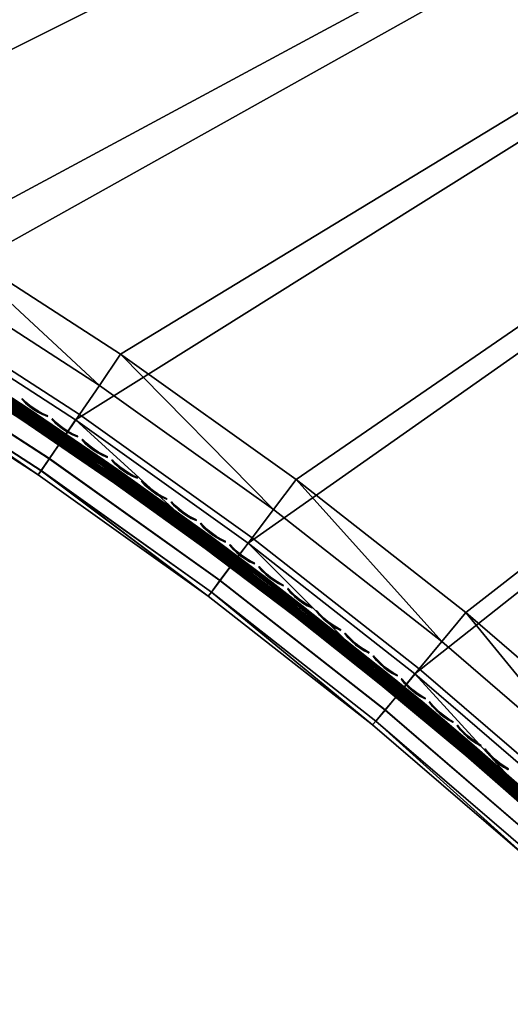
# Model space of a CAD drawing. Header units: inches. Extents: x 0 to 44.3, y -38.2 to 0.
# Tile 47 of 73: x 19.4 to 23.1, y -38 to -30.6. Entities that reach past the tile are written whole.
import ezdxf

# ---------------------------------------------------------------- set-up
doc = ezdxf.new("R2010")
doc.units = ezdxf.units.IN
doc.header["$LTSCALE"] = 0.03937
doc.header["$MEASUREMENT"] = 0
for name, color, linetype in [('A-FURN-3-ST', 151, 'Continuous'), ('A-FURN-3-ST-SEAM', 250, 'Continuous'), ('A-FURN-3-STITCH', 15, 'Continuous')]:
    doc.layers.add(name, color=color, linetype=linetype)

msp = doc.modelspace()

# ---------------------------------------------------------------- meshes
at = {"layer": 'A-FURN-3-ST'}
mesh = msp.add_polyface(dxfattribs=at)
corners = [(31.6723, -9.1561, 5), (15.6527, -31.1811, 5), (14.2066, -30.5037, 5), (27.8114, -7.0534, 5), (12.7312, -29.8926, 5), (20.7861, -34.9233, 16.9), (19.526, -33.9787, 17.1847), (19.5045, -34.0094, 16.9), (18.2028, -33.1228, 17.1847), (18.1829, -33.1545, 16.9), (16.8422, -32.3278, 17.1847), (22.5452, -35.2668, 17.9625), (21.448, -34.0448, 18), (21.277, -34.2724, 17.9625), (20.1254, -33.1014, 18), (19.9649, -33.3365, 17.9625), (19.8154, -33.5557, 17.8526), (21.1175, -34.4844, 17.8526), (19.6869, -33.7438, 17.6778), (20.9806, -34.6665, 17.6778), (19.5882, -33.8881, 17.45), (20.8753, -34.8061, 17.45), (20.809, -34.8937, 17.1847), (18.7613, -32.2189, 18), (18.6118, -32.4612, 17.9625), (18.4724, -32.6869, 17.8526), (18.3527, -32.8808, 17.6778), (18.2608, -33.0294, 17.45), (17.3586, -31.3992, 18), (17.2203, -31.6481, 17.9625), (17.0915, -31.88, 17.8526), (20.7861, -34.9233, 5.5), (19.5045, -34.0094, 5.5), (18.1829, -33.1545, 5.5), (21.0864, -34.5236, 5), (20.9716, -34.6767, 5.0381), (19.7863, -33.5964, 5), (19.6786, -33.7545, 5.0381), (18.4455, -32.729, 5), (18.345, -32.8919, 5.0381), (17.0666, -31.9234, 5), (16.8424, -32.3273, 5.3087), (18.203, -33.1222, 5.3087), (19.5261, -33.9781, 5.3087), (20.8742, -34.8064, 5.1464), (20.8091, -34.893, 5.3087), (19.5872, -33.8885, 5.1464), (18.2599, -33.03, 5.1464), (15.9202, -30.644, 18), (31.3616, -9.6797, 18), (14.4489, -29.9549, 18), (27.5389, -7.5978, 18), (12.948, -29.3332, 18)]
mesh.append_faces([[corners[k] for k in face] for face in [(0, 1, 2), (3, 2, 4), (5, 6, 7), (7, 6, 8), (7, 8, 9), (9, 8, 10), (11, 12, 13), (12, 14, 13), (13, 14, 15), (13, 15, 16, 17), (17, 16, 18, 19), (19, 18, 20, 21), (21, 20, 6, 22), (14, 23, 15), (15, 23, 24), (15, 24, 25, 16), (16, 25, 26, 18), (18, 26, 27, 20), (20, 27, 8, 6), (23, 28, 24), (24, 29, 30, 25), (31, 7, 32), (32, 7, 9), (32, 9, 33), (34, 35, 36), (36, 35, 37), (36, 37, 38), (38, 37, 39), (38, 39, 40), (33, 41, 42), (33, 42, 32), (32, 42, 43), (32, 43, 31), (44, 45, 43, 46), (46, 43, 42, 47), (35, 44, 46, 37), (37, 46, 47, 39), (48, 49, 50), (50, 51, 52)]])
mesh = msp.add_polyface(dxfattribs=at)
corners = [(35.0278, -12.0263, 18), (35.1899, -11.7923, 17.9626), (33.3691, -10.581, 17.9626), (33.2155, -10.8206, 18), (31.5066, -9.4348, 17.9626), (31.3616, -9.6797, 18), (29.6049, -8.3551, 17.9626), (29.4686, -8.605, 18), (35.6331, -11.1532, 17.1854), (33.8098, -9.895, 16.9008), (33.7892, -9.9265, 17.1854), (33.7297, -10.019, 17.4505), (35.5703, -11.2435, 17.4505), (33.6353, -10.1661, 17.6781), (35.4706, -11.3871, 17.6781), (33.5123, -10.3578, 17.8528), (35.3409, -11.5743, 17.8528), (31.9226, -8.7335, 16.9008), (31.9032, -8.7658, 17.1854), (31.8471, -8.8604, 17.4505), (31.7579, -9.0107, 17.6781), (31.6418, -9.2067, 17.8528), (29.9247, -7.7689, 17.4505), (29.8409, -7.9224, 17.6781), (29.7319, -8.1223, 17.8528), (35.6547, -11.1224, 16.9008), (33.8145, -9.8876, 5.5004), (31.9271, -8.7259, 5.5004), (35.638, -11.1463, 5.3089), (33.794, -9.9195, 5.3089), (31.9077, -8.7586, 5.3089), (31.6723, -9.1561, 5), (29.852, -7.9026, 5.0381), (31.7698, -8.9914, 5.0381), (33.5446, -10.3085, 5), (33.6479, -10.1473, 5.0381), (35.375, -11.5262, 5), (35.5763, -11.2354, 5.1466), (35.484, -11.3688, 5.0381), (33.7354, -10.0107, 5.1466), (31.8524, -8.8518, 5.1466), (37.1613, -12.8079, 5), (15.6527, -31.1811, 5), (15.9202, -30.644, 18)]
mesh.append_faces([[corners[k] for k in face] for face in [(0, 1, 2), (0, 2, 3), (3, 2, 4), (3, 4, 5), (5, 4, 6), (5, 6, 7), (8, 9, 10), (8, 10, 11, 12), (12, 11, 13, 14), (14, 13, 15, 16), (16, 15, 2, 1), (9, 17, 10), (10, 17, 18), (10, 18, 19, 11), (11, 19, 20, 13), (13, 20, 21, 15), (15, 21, 4, 2), (19, 22, 23, 20), (20, 23, 24, 21), (21, 24, 6, 4), (25, 26, 9), (9, 26, 27), (9, 27, 17), (26, 28, 29), (26, 29, 27), (27, 29, 30), (31, 32, 33), (31, 33, 34), (34, 33, 35), (34, 35, 36), (37, 38, 35, 39), (39, 35, 33, 40), (29, 39, 40, 30), (41, 42, 36), (36, 42, 34), (34, 42, 31), (0, 3, 43), (43, 3, 5)]])
mesh = msp.add_polyface(dxfattribs=at)
corners = [(43.9979, -18.7172, 5.25), (24.8931, -37.8219, 5.25), (43.9742, -18.6935, 5.125), (24.8694, -37.7983, 5.125), (43.9095, -18.6288, 5.0335), (24.8047, -37.7336, 5.0335), (43.8211, -18.5404, 5), (43.5421, -18.819, 17.9789), (43.3906, -18.9708, 18), (43.5803, -18.8589, 17.9729), (43.479, -19.0592, 17.9665), (43.6572, -18.9542, 17.9071), (43.5437, -19.1239, 17.875), (43.6713, -18.9767, 17.8773), (43.6866, -19.0112, 17.8092), (43.6846, -19.0304, 17.7337), (43.5674, -19.1476, 17.75), (43.7252, -18.7138, 17.9106), (43.6878, -18.6731, 17.9163), (43.7932, -18.818, 17.8487), (25.1406, -37.2209, 18), (25.229, -37.3093, 17.9665), (25.2937, -37.374, 17.875), (21.0864, -34.5236, 5), (19.7863, -33.5964, 5), (18.4455, -32.729, 5), (17.0666, -31.9234, 5), (15.6527, -31.1811, 5), (42.2332, -17.0199, 5), (40.5925, -15.5564, 5), (38.9012, -14.1518, 5), (37.1613, -12.8079, 5), (44.1746, -18.5404, 5.5002), (44.1684, -18.5466, 16.9007), (24.7163, -37.9987, 5.5), (24.7163, -37.9987, 16.9), (43.7973, -18.9178, 17.6853), (21.448, -34.0448, 18), (20.1254, -33.1014, 18), (18.7613, -32.2189, 18), (17.3586, -31.3992, 18), (15.9202, -30.644, 18), (41.8183, -17.4654, 18), (40.1939, -16.0165, 18), (38.5192, -14.6258, 18), (36.7965, -13.2952, 18), (35.0278, -12.0263, 18)]
mesh.append_faces([[corners[k] for k in face] for face in [(0, 1, 2), (2, 3, 4), (4, 5, 6), (7, 8, 9), (9, 8, 10), (9, 10, 11), (11, 10, 12), (11, 12, 13), (13, 12, 14), (15, 14, 16), (16, 14, 12), (17, 18, 9), (9, 18, 7), (17, 9, 11, 19), (8, 20, 10), (10, 21, 12), (12, 22, 16), (23, 24, 6), (6, 24, 25), (6, 25, 26), (26, 27, 6), (6, 27, 28), (28, 27, 29), (29, 27, 30), (30, 27, 31), (0, 32, 1), (32, 33, 34), (35, 33, 16), (36, 15, 16), (37, 8, 38), (38, 8, 39), (39, 8, 40), (40, 8, 41), (41, 8, 42), (41, 42, 43), (43, 44, 41), (41, 44, 45), (41, 45, 46)]])
mesh = msp.add_polyface(dxfattribs=at)
corners = [(43.9742, -18.6935, 5.125), (24.8931, -37.8219, 5.25), (24.8694, -37.7983, 5.125), (43.9095, -18.6288, 5.0335), (24.8047, -37.7336, 5.0335), (43.8211, -18.5404, 5), (24.7163, -37.6452, 5), (24.8928, -37.7556, 17.7281), (24.9448, -37.7531, 17.6705), (25.058, -37.6399, 17.7562), (25.0144, -37.6338, 17.8203), (25.1809, -37.517, 17.8091), (25.1465, -37.5017, 17.8771), (25.2937, -37.374, 17.875), (25.3174, -37.3977, 17.75), (25.2001, -37.5149, 17.7337), (25.0874, -37.6277, 17.6853), (24.9835, -37.7315, 17.6066), (25.124, -37.4876, 17.9069), (25.229, -37.3093, 17.9665), (25.0289, -37.411, 17.9727), (25.1406, -37.2209, 18), (24.9891, -37.3729, 17.9788), (24.884, -37.5562, 17.9104), (24.8434, -37.519, 17.9162), (24.7506, -37.69, 17.8092), (24.7092, -37.6537, 17.8145), (24.8627, -37.7493, 17.7533), (24.988, -37.6238, 17.8483), (43.479, -19.0592, 17.9665), (43.5437, -19.1239, 17.875), (43.5674, -19.1476, 17.75), (23.554, -36.5501, 5), (22.3432, -35.5089, 5), (21.0864, -34.5236, 5), (44.1746, -18.5404, 5.5002), (24.7163, -37.9987, 5.5), (44.1684, -18.5466, 16.9007), (24.7163, -37.9987, 16.9), (24.8924, -37.8227, 17.501), (43.3906, -18.9708, 18), (23.9582, -36.1067, 18), (22.7265, -35.0473, 18), (21.448, -34.0448, 18)]
mesh.append_faces([[corners[k] for k in face] for face in [(0, 1, 2), (3, 2, 4), (5, 4, 6), (7, 8, 9, 10), (10, 9, 11, 12), (12, 11, 13), (13, 11, 14), (14, 11, 15), (15, 11, 16), (16, 11, 9), (16, 9, 17), (12, 13, 18), (18, 13, 19), (18, 19, 20), (20, 19, 21), (20, 21, 22), (20, 22, 23), (23, 22, 24), (23, 24, 25), (25, 24, 26), (27, 7, 10, 28), (28, 10, 12, 18), (25, 27, 28, 23), (23, 28, 18, 20), (29, 21, 19), (30, 19, 13), (31, 13, 14), (6, 32, 5), (5, 32, 33), (5, 33, 34), (1, 35, 36), (36, 37, 38), (38, 31, 14), (15, 16, 14), (14, 16, 17), (14, 17, 39), (21, 40, 41), (41, 40, 42), (42, 40, 43)]])
mesh = msp.add_polyface(dxfattribs=at)
corners = [(23.4358, -36.683, 17.6778), (24.7092, -37.6537, 17.8145), (23.5889, -36.5142, 17.8526), (24.8434, -37.519, 17.9162), (23.7671, -36.3177, 17.9625), (24.9891, -37.3729, 17.9788), (23.9582, -36.1067, 18), (25.1406, -37.2209, 18), (22.7265, -35.0473, 18), (22.5452, -35.2668, 17.9625), (22.3762, -35.4713, 17.8526), (22.2311, -35.6469, 17.6778), (22.1195, -35.7815, 17.45), (23.3182, -36.8123, 17.45), (22.0492, -35.8659, 17.1847), (23.244, -36.8934, 17.1847), (23.2183, -36.9207, 16.9), (22.0248, -35.8944, 16.9), (20.809, -34.8937, 17.1847), (20.7861, -34.9233, 16.9), (19.526, -33.9787, 17.1847), (21.448, -34.0448, 18), (21.277, -34.2724, 17.9625), (21.1175, -34.4844, 17.8526), (20.9806, -34.6665, 17.6778), (20.8753, -34.8061, 17.45), (23.2183, -36.9207, 5.5), (22.0248, -35.8944, 5.5), (20.7861, -34.9233, 5.5), (19.5045, -34.0094, 16.9), (23.554, -36.5501, 5), (23.4257, -36.692, 5.0381), (22.3432, -35.5089, 5), (22.2215, -35.6565, 5.0381), (21.0864, -34.5236, 5), (20.9716, -34.6767, 5.0381), (19.5261, -33.9781, 5.3087), (20.8091, -34.893, 5.3087), (22.0492, -35.8652, 5.3087), (23.2441, -36.8926, 5.3087), (23.3169, -36.8123, 5.1464), (22.1183, -35.7817, 5.1464), (20.8742, -34.8064, 5.1464)]
mesh.append_faces([[corners[k] for k in face] for face in [(0, 1, 2), (2, 3, 4), (4, 5, 6), (6, 5, 7), (6, 8, 4), (4, 8, 9), (4, 9, 10, 2), (2, 10, 11, 0), (0, 11, 12, 13), (13, 12, 14, 15), (15, 14, 16), (16, 14, 17), (17, 14, 18), (17, 18, 19), (19, 18, 20), (8, 21, 9), (9, 22, 23, 10), (10, 23, 24, 11), (11, 24, 25, 12), (12, 25, 18, 14), (26, 16, 17), (26, 17, 27), (27, 17, 19), (27, 19, 28), (28, 19, 29), (30, 31, 32), (32, 31, 33), (32, 33, 34), (34, 33, 35), (28, 36, 37), (28, 37, 27), (27, 37, 38), (27, 38, 26), (26, 38, 39), (40, 39, 38, 41), (41, 38, 37, 42), (33, 31, 40, 41), (33, 41, 42, 35)]])
at = {"layer": 'A-FURN-3-ST-SEAM'}
mesh = msp.add_polyface(dxfattribs=at)
corners = [(17.9483, -32.6918, 17.6842), (17.9489, -32.6907, 17.6648), (18.6714, -33.1348, 17.6648), (18.6708, -33.1358, 17.6842), (19.3816, -33.5952, 17.6648), (19.3809, -33.5962, 17.6842), (20.0787, -34.0715, 17.6648), (20.078, -34.0725, 17.6842), (17.9534, -32.6834, 17.6473), (18.6761, -33.1275, 17.6473), (19.3864, -33.5881, 17.6473), (20.0836, -34.0645, 17.6473), (17.961, -32.6709, 17.6344), (18.684, -33.1152, 17.6344), (19.3945, -33.5759, 17.6344), (20.0921, -34.0526, 17.6344), (17.4382, -32.3432, 17.628), (18.7227, -33.1179, 17.628), (19.9728, -33.9468, 17.628), (20.0816, -34.0673, 17.7027), (19.3844, -33.5909, 17.7027), (18.6742, -33.1305, 17.7027), (17.9516, -32.6864, 17.7027), (20.0891, -34.0568, 17.7173), (19.3916, -33.5803, 17.7173), (18.6812, -33.1196, 17.7173), (17.9583, -32.6754, 17.7173), (20.0993, -34.0426, 17.7259), (19.4014, -33.5657, 17.7259), (18.6906, -33.1049, 17.7259), (17.9674, -32.6604, 17.7259), (19.9805, -33.9359, 17.7271), (18.7299, -33.1066, 17.7271), (17.4449, -32.3316, 17.7271), (17.999, -32.608, 17.6902), (17.2625, -32.1797, 17.6902), (17.2583, -32.1871, 17.7078), (17.9945, -32.6153, 17.7078), (17.251, -32.1998, 17.7208), (17.9869, -32.6278, 17.7208), (18.711, -33.0728, 17.7208), (18.7189, -33.0604, 17.7078), (18.7235, -33.0532, 17.6902), (18.7529, -33.0705, 17.6706), (19.4356, -33.515, 17.6902), (20.005, -33.9008, 17.6706), (19.4226, -33.5342, 17.7208), (17.4663, -32.2945, 17.6706), (19.4308, -33.522, 17.7078), (20.1212, -34.0115, 17.7208), (20.1297, -33.9996, 17.7078), (20.1347, -33.9926, 17.6902), (17.9804, -32.6385, 17.6292), (17.2447, -32.2106, 17.6292), (17.2535, -32.1955, 17.6377), (17.9895, -32.6235, 17.6377), (17.2599, -32.1843, 17.6522), (17.9962, -32.6125, 17.6522), (18.7207, -33.0577, 17.6522), (18.7137, -33.0686, 17.6377), (18.7043, -33.0833, 17.6292), (19.4156, -33.5445, 17.6292), (19.4326, -33.5193, 17.6522), (19.4254, -33.53, 17.6377), (20.1316, -33.9969, 17.6522), (20.1241, -34.0074, 17.6377), (20.114, -34.0217, 17.6292)]
mesh.append_faces([[corners[k] for k in face] for face in [(0, 1, 2, 3), (3, 2, 4, 5), (5, 4, 6, 7), (1, 8, 9, 2), (2, 9, 10, 4), (4, 10, 11, 6), (8, 12, 13, 9), (9, 13, 14, 10), (10, 14, 15, 11), (16, 17, 12), (12, 17, 13), (13, 17, 14), (14, 17, 18), (14, 18, 15), (7, 19, 20, 5), (5, 20, 21, 3), (3, 21, 22, 0), (19, 23, 24, 20), (20, 24, 25, 21), (21, 25, 26, 22), (23, 27, 28, 24), (24, 28, 29, 25), (25, 29, 30, 26), (27, 31, 28), (28, 31, 32), (28, 32, 29), (29, 32, 30), (32, 33, 30), (34, 35, 36, 37), (37, 36, 38, 39), (33, 32, 39), (39, 32, 40), (39, 40, 41, 37), (37, 41, 42, 34), (34, 42, 43), (43, 42, 44), (43, 44, 45), (31, 46, 32), (32, 46, 40), (43, 47, 34), (46, 48, 41, 40), (48, 44, 42, 41), (48, 46, 49, 50), (44, 48, 50, 51), (52, 53, 54, 55), (55, 54, 56, 57), (47, 43, 57), (57, 43, 58), (57, 58, 59, 55), (55, 59, 60, 52), (52, 60, 17), (17, 60, 61), (17, 61, 18), (45, 62, 43), (43, 62, 58), (17, 16, 52), (62, 63, 59, 58), (63, 61, 60, 59), (63, 62, 64, 65), (61, 63, 65, 66)]])
mesh = msp.add_polyface(dxfattribs=at)
corners = [(20.078, -34.0725, 17.6842), (20.0787, -34.0715, 17.6648), (20.7623, -34.5632, 17.6648), (20.7616, -34.5641, 17.6842), (21.4319, -35.0696, 17.6648), (21.4312, -35.0706, 17.6842), (22.0872, -35.5904, 17.6648), (22.0864, -35.5913, 17.6842), (20.0836, -34.0645, 17.6473), (20.7674, -34.5563, 17.6473), (21.4373, -35.0629, 17.6473), (22.0926, -35.5837, 17.6473), (20.0921, -34.0526, 17.6344), (20.7762, -34.5446, 17.6344), (21.4463, -35.0514, 17.6344), (22.1019, -35.5725, 17.6344), (19.9728, -33.9468, 17.628), (21.1863, -34.8286, 17.628), (22.3609, -35.7615, 17.628), (22.0904, -35.5864, 17.7027), (21.4351, -35.0656, 17.7027), (20.7654, -34.5591, 17.7027), (20.0816, -34.0673, 17.7027), (22.0986, -35.5765, 17.7173), (21.4431, -35.0555, 17.7173), (20.7731, -34.5488, 17.7173), (20.0891, -34.0568, 17.7173), (22.1098, -35.563, 17.7259), (21.4539, -35.0417, 17.7259), (20.7836, -34.5347, 17.7259), (20.0993, -34.0426, 17.7259), (22.3695, -35.7512, 17.7271), (21.1944, -34.818, 17.7271), (19.9805, -33.9359, 17.7271), (20.005, -33.9008, 17.6706), (19.4356, -33.515, 17.6902), (20.1347, -33.9926, 17.6902), (20.8202, -34.4857, 17.6902), (20.1297, -33.9996, 17.7078), (20.8151, -34.4925, 17.7078), (20.1212, -34.0115, 17.7208), (20.8063, -34.5042, 17.7208), (19.4226, -33.5342, 17.7208), (21.4773, -35.0118, 17.7208), (21.4864, -35.0003, 17.7078), (21.4917, -34.9936, 17.6902), (21.2205, -34.784, 17.6706), (22.397, -35.7184, 17.6706), (22.1339, -35.5336, 17.7208), (22.1433, -35.5223, 17.7078), (22.1487, -35.5157, 17.6902), (19.4156, -33.5445, 17.6292), (20.114, -34.0217, 17.6292), (20.7988, -34.5142, 17.6292), (20.1241, -34.0074, 17.6377), (20.8093, -34.5002, 17.6377), (20.1316, -33.9969, 17.6522), (20.817, -34.4899, 17.6522), (19.4326, -33.5193, 17.6522), (21.4884, -34.9977, 17.6522), (21.4804, -35.0079, 17.6377), (21.4696, -35.0216, 17.6292), (22.1453, -35.5198, 17.6522), (22.1371, -35.5298, 17.6377), (22.126, -35.5433, 17.6292)]
mesh.append_faces([[corners[k] for k in face] for face in [(0, 1, 2, 3), (3, 2, 4, 5), (5, 4, 6, 7), (1, 8, 9, 2), (2, 9, 10, 4), (4, 10, 11, 6), (8, 12, 13, 9), (9, 13, 14, 10), (10, 14, 15, 11), (12, 16, 13), (16, 17, 13), (13, 17, 14), (17, 18, 14), (14, 18, 15), (7, 19, 20, 5), (5, 20, 21, 3), (3, 21, 22, 0), (19, 23, 24, 20), (20, 24, 25, 21), (21, 25, 26, 22), (23, 27, 28, 24), (24, 28, 29, 25), (25, 29, 30, 26), (27, 31, 28), (31, 32, 28), (28, 32, 29), (32, 33, 29), (29, 33, 30), (34, 35, 36), (34, 36, 37), (37, 36, 38, 39), (39, 38, 40, 41), (41, 40, 33), (33, 40, 42), (33, 32, 41), (41, 32, 43), (41, 43, 44, 39), (39, 44, 45, 37), (37, 45, 46), (46, 45, 47), (31, 43, 32), (46, 34, 37), (44, 43, 48, 49), (49, 50, 45, 44), (16, 51, 52), (16, 52, 53), (53, 52, 54, 55), (55, 54, 56, 57), (57, 56, 34), (34, 56, 58), (34, 46, 57), (57, 46, 59), (57, 59, 60, 55), (55, 60, 61, 53), (53, 61, 17), (17, 61, 18), (47, 59, 46), (17, 16, 53), (60, 59, 62, 63), (63, 64, 61, 60)]])
mesh = msp.add_polyface(dxfattribs=at)
corners = [(22.0864, -35.5913, 17.6842), (22.0872, -35.5904, 17.6648), (22.7275, -36.1247, 17.6648), (22.7267, -36.1256, 17.6842), (23.3526, -36.672, 17.6648), (23.3518, -36.6729, 17.6842), (24.5547, -37.8041, 17.6842), (24.5555, -37.8033, 17.6648), (23.3583, -36.6657, 17.6473), (24.5616, -37.7972, 17.6473), (23.3682, -36.6549, 17.6344), (22.0926, -35.5837, 17.6473), (22.7331, -36.1182, 17.6473), (22.1019, -35.5725, 17.6344), (22.7427, -36.1072, 17.6344), (22.3609, -35.7615, 17.628), (23.4945, -36.7438, 17.628), (24.5591, -37.7997, 17.7027), (23.356, -36.6683, 17.7027), (22.7308, -36.1208, 17.7027), (22.0904, -35.5864, 17.7027), (24.5683, -37.7905, 17.7173), (23.3647, -36.6587, 17.7173), (22.7393, -36.1111, 17.7173), (22.0986, -35.5765, 17.7173), (24.5806, -37.7782, 17.7259), (23.3765, -36.6458, 17.7259), (22.7508, -36.0979, 17.7259), (22.1098, -35.563, 17.7259), (23.5035, -36.734, 17.7271), (22.3695, -35.7512, 17.7271), (22.397, -35.7184, 17.6706), (21.4917, -34.9936, 17.6902), (22.1487, -35.5157, 17.6902), (22.7908, -36.0516, 17.6902), (22.1433, -35.5223, 17.7078), (22.7852, -36.058, 17.7078), (22.1339, -35.5336, 17.7208), (22.7756, -36.0691, 17.7208), (21.4773, -35.0118, 17.7208), (23.402, -36.6176, 17.7208), (23.4119, -36.6068, 17.7078), (23.4176, -36.6005, 17.6902), (23.5325, -36.7024, 17.6706), (23.7252, -36.8796, 17.6902), (24.0288, -37.1618, 17.6902), (24.0128, -37.1786, 17.7208), (23.7094, -36.8966, 17.7208), (23.7194, -36.8859, 17.7078), (21.4696, -35.0216, 17.6292), (22.126, -35.5433, 17.6292), (22.7674, -36.0785, 17.6292), (22.1371, -35.5298, 17.6377), (22.7789, -36.0653, 17.6377), (22.1453, -35.5198, 17.6522), (22.7874, -36.0556, 17.6522), (21.4884, -34.9977, 17.6522), (23.4141, -36.6044, 17.6522), (23.4054, -36.6139, 17.6377), (23.3936, -36.6269, 17.6292), (23.7009, -36.9057, 17.6292), (24.0041, -37.1876, 17.6292), (24.0251, -37.1656, 17.6522), (23.7216, -36.8835, 17.6522), (23.7128, -36.8929, 17.6377)]
mesh.append_faces([[corners[k] for k in face] for face in [(0, 1, 2, 3), (3, 2, 4, 5), (5, 4, 6), (7, 4, 8), (9, 8, 10), (1, 11, 12, 2), (2, 12, 8, 4), (11, 13, 14, 12), (12, 14, 10, 8), (13, 15, 14), (14, 15, 16), (14, 16, 10), (5, 17, 18), (5, 18, 19, 3), (3, 19, 20, 0), (18, 21, 22), (18, 22, 23, 19), (19, 23, 24, 20), (22, 25, 26), (22, 26, 27, 23), (23, 27, 28, 24), (26, 29, 27), (27, 29, 30), (27, 30, 28), (31, 32, 33), (31, 33, 34), (34, 33, 35, 36), (36, 35, 37, 38), (38, 37, 30), (30, 37, 39), (30, 29, 38), (38, 29, 40), (38, 40, 41, 36), (36, 41, 42, 34), (34, 42, 43), (43, 42, 44), (43, 44, 45), (46, 47, 29), (29, 47, 40), (43, 31, 34), (47, 48, 41, 40), (48, 44, 42, 41), (15, 49, 50), (15, 50, 51), (51, 50, 52, 53), (53, 52, 54, 55), (55, 54, 31), (31, 54, 56), (31, 43, 55), (55, 43, 57), (55, 57, 58, 53), (53, 58, 59, 51), (51, 59, 16), (16, 59, 60), (16, 60, 61), (62, 63, 43), (43, 63, 57), (16, 15, 51), (63, 64, 58, 57), (64, 60, 59, 58)]])
at = {"layer": 'A-FURN-3-STITCH'}
mesh = msp.add_polymesh((7, 4), dxfattribs=at)
for k, corner in enumerate([(19.3835, -33.436, 17.7447), (19.3827, -33.4372, 17.7425), (19.3811, -33.4396, 17.7382), (19.3802, -33.4409, 17.736), (19.4118, -33.4626, 17.749), (19.4089, -33.467, 17.7493), (19.4073, -33.4694, 17.745), (19.4086, -33.4675, 17.7404), (19.4419, -33.4874, 17.7516), (19.439, -33.4917, 17.752), (19.4374, -33.4942, 17.7477), (19.4387, -33.4923, 17.743), (19.4737, -33.5103, 17.7525), (19.4708, -33.5146, 17.7529), (19.4691, -33.517, 17.7486), (19.4704, -33.5151, 17.7439), (19.5068, -33.531, 17.7517), (19.5039, -33.5353, 17.7521), (19.5023, -33.5377, 17.7477), (19.5036, -33.5358, 17.7431), (19.5412, -33.5495, 17.7492), (19.5383, -33.5538, 17.7495), (19.5367, -33.5562, 17.7452), (19.5379, -33.5543, 17.7405), (19.5765, -33.5656, 17.7449), (19.5757, -33.5668, 17.7428), (19.5741, -33.5693, 17.7385), (19.5733, -33.5704, 17.7363)]):
    mesh.set_mesh_vertex(divmod(k, 4), corner)
mesh = msp.add_polymesh((7, 4), dxfattribs=at)
for k, corner in enumerate([(19.611, -33.5879, 17.7447), (19.6102, -33.5891, 17.7425), (19.6085, -33.5915, 17.7382), (19.6077, -33.5927, 17.736), (19.6391, -33.6147, 17.749), (19.6362, -33.619, 17.7493), (19.6345, -33.6214, 17.745), (19.6358, -33.6196, 17.7404), (19.669, -33.6398, 17.7516), (19.6661, -33.6441, 17.752), (19.6644, -33.6465, 17.7477), (19.6657, -33.6446, 17.743), (19.7006, -33.6628, 17.7525), (19.6976, -33.6671, 17.7529), (19.696, -33.6695, 17.7486), (19.6973, -33.6677, 17.7439), (19.7336, -33.6838, 17.7517), (19.7306, -33.6881, 17.7521), (19.729, -33.6905, 17.7477), (19.7303, -33.6886, 17.7431), (19.7678, -33.7026, 17.7492), (19.7648, -33.7069, 17.7495), (19.7632, -33.7093, 17.7452), (19.7645, -33.7074, 17.7405), (19.803, -33.719, 17.7449), (19.8022, -33.7202, 17.7428), (19.8005, -33.7226, 17.7385), (19.7997, -33.7238, 17.7363)]):
    mesh.set_mesh_vertex(divmod(k, 4), corner)
mesh = msp.add_polymesh((7, 4), dxfattribs=at)
for k, corner in enumerate([(19.8373, -33.7416, 17.7447), (19.8365, -33.7427, 17.7425), (19.8348, -33.7451, 17.7382), (19.834, -33.7464, 17.736), (19.8652, -33.7686, 17.749), (19.8622, -33.7729, 17.7493), (19.8606, -33.7753, 17.745), (19.8619, -33.7734, 17.7404), (19.8949, -33.7939, 17.7516), (19.892, -33.7981, 17.752), (19.8903, -33.8005, 17.7477), (19.8916, -33.7987, 17.743), (19.9263, -33.8172, 17.7525), (19.9233, -33.8215, 17.7529), (19.9217, -33.8239, 17.7486), (19.923, -33.822, 17.7439), (19.9591, -33.8384, 17.7517), (19.9561, -33.8427, 17.7521), (19.9545, -33.8451, 17.7477), (19.9558, -33.8432, 17.7431), (19.9932, -33.8574, 17.7492), (19.9902, -33.8617, 17.7495), (19.9886, -33.8641, 17.7452), (19.9899, -33.8622, 17.7405), (20.0283, -33.8741, 17.7449), (20.0274, -33.8754, 17.7428), (20.0258, -33.8778, 17.7385), (20.025, -33.8789, 17.7363)]):
    mesh.set_mesh_vertex(divmod(k, 4), corner)
mesh = msp.add_polymesh((7, 4), dxfattribs=at)
for k, corner in enumerate([(20.0624, -33.897, 17.7447), (20.0616, -33.8982, 17.7425), (20.0599, -33.9005, 17.7382), (20.059, -33.9018, 17.736), (20.0901, -33.9242, 17.749), (20.0871, -33.9285, 17.7493), (20.0854, -33.9309, 17.745), (20.0867, -33.929, 17.7404), (20.1196, -33.9497, 17.7516), (20.1166, -33.954, 17.752), (20.1149, -33.9564, 17.7477), (20.1162, -33.9545, 17.743), (20.1508, -33.9733, 17.7525), (20.1478, -33.9775, 17.7529), (20.1461, -33.9799, 17.7486), (20.1474, -33.9781, 17.7439), (20.1835, -33.9948, 17.7517), (20.1805, -33.999, 17.7521), (20.1788, -34.0014, 17.7477), (20.1801, -33.9996, 17.7431), (20.2174, -34.0141, 17.7492), (20.2144, -34.0183, 17.7495), (20.2127, -34.0207, 17.7452), (20.214, -34.0188, 17.7405), (20.2524, -34.031, 17.7449), (20.2515, -34.0322, 17.7428), (20.2498, -34.0346, 17.7385), (20.249, -34.0358, 17.7363)]):
    mesh.set_mesh_vertex(divmod(k, 4), corner)
mesh = msp.add_polymesh((7, 4), dxfattribs=at)
for k, corner in enumerate([(20.2863, -34.0541, 17.7447), (20.2854, -34.0553, 17.7425), (20.2837, -34.0577, 17.7382), (20.2829, -34.0589, 17.736), (20.3137, -34.0816, 17.749), (20.3107, -34.0858, 17.7493), (20.309, -34.0882, 17.745), (20.3104, -34.0864, 17.7404), (20.3431, -34.1073, 17.7516), (20.34, -34.1116, 17.752), (20.3384, -34.1139, 17.7477), (20.3397, -34.1121, 17.743), (20.3741, -34.1311, 17.7525), (20.3711, -34.1354, 17.7529), (20.3694, -34.1377, 17.7486), (20.3707, -34.1359, 17.7439), (20.4066, -34.1529, 17.7517), (20.4035, -34.1571, 17.7521), (20.4019, -34.1595, 17.7477), (20.4032, -34.1576, 17.7431), (20.4403, -34.1724, 17.7492), (20.4373, -34.1767, 17.7495), (20.4356, -34.179, 17.7452), (20.437, -34.1772, 17.7405), (20.4752, -34.1897, 17.7449), (20.4743, -34.1909, 17.7428), (20.4726, -34.1932, 17.7385), (20.4718, -34.1944, 17.7363)]):
    mesh.set_mesh_vertex(divmod(k, 4), corner)
mesh = msp.add_polymesh((7, 4), dxfattribs=at)
for k, corner in enumerate([(20.5089, -34.213, 17.7447), (20.5081, -34.2142, 17.7425), (20.5064, -34.2166, 17.7382), (20.5055, -34.2178, 17.736), (20.5362, -34.2407, 17.749), (20.5331, -34.2449, 17.7493), (20.5314, -34.2473, 17.745), (20.5328, -34.2455, 17.7404), (20.5653, -34.2667, 17.7516), (20.5623, -34.2709, 17.752), (20.5605, -34.2732, 17.7477), (20.5619, -34.2714, 17.743), (20.5961, -34.2907, 17.7525), (20.5931, -34.2949, 17.7529), (20.5914, -34.2973, 17.7486), (20.5927, -34.2954, 17.7439), (20.6285, -34.3127, 17.7517), (20.6254, -34.3169, 17.7521), (20.6237, -34.3193, 17.7477), (20.625, -34.3174, 17.7431), (20.6621, -34.3325, 17.7492), (20.659, -34.3367, 17.7495), (20.6573, -34.3391, 17.7452), (20.6586, -34.3372, 17.7405), (20.6968, -34.35, 17.7449), (20.6959, -34.3512, 17.7428), (20.6942, -34.3536, 17.7385), (20.6934, -34.3547, 17.7363)]):
    mesh.set_mesh_vertex(divmod(k, 4), corner)
mesh = msp.add_polymesh((7, 4), dxfattribs=at)
for k, corner in enumerate([(20.7303, -34.3737, 17.7447), (20.7295, -34.3748, 17.7425), (20.7277, -34.3772, 17.7382), (20.7269, -34.3784, 17.736), (20.7574, -34.4016, 17.749), (20.7543, -34.4057, 17.7493), (20.7525, -34.4081, 17.745), (20.7539, -34.4063, 17.7404), (20.7863, -34.4278, 17.7516), (20.7832, -34.4319, 17.752), (20.7815, -34.4343, 17.7477), (20.7828, -34.4324, 17.743), (20.8169, -34.452, 17.7525), (20.8138, -34.4562, 17.7529), (20.8121, -34.4586, 17.7486), (20.8135, -34.4567, 17.7439), (20.8491, -34.4743, 17.7517), (20.846, -34.4785, 17.7521), (20.8443, -34.4808, 17.7477), (20.8456, -34.479, 17.7431), (20.8825, -34.4943, 17.7492), (20.8795, -34.4985, 17.7495), (20.8777, -34.5009, 17.7452), (20.8791, -34.499, 17.7405), (20.9171, -34.5121, 17.7449), (20.9162, -34.5133, 17.7428), (20.9145, -34.5157, 17.7385), (20.9137, -34.5168, 17.7363)]):
    mesh.set_mesh_vertex(divmod(k, 4), corner)
mesh = msp.add_polymesh((7, 4), dxfattribs=at)
for k, corner in enumerate([(20.9505, -34.536, 17.7447), (20.9496, -34.5372, 17.7425), (20.9479, -34.5395, 17.7382), (20.947, -34.5407, 17.736), (20.9773, -34.5641, 17.749), (20.9742, -34.5683, 17.7493), (20.9724, -34.5706, 17.745), (20.9738, -34.5688, 17.7404), (21.006, -34.5905, 17.7516), (21.0029, -34.5947, 17.752), (21.0012, -34.597, 17.7477), (21.0025, -34.5952, 17.743), (21.0365, -34.6151, 17.7525), (21.0333, -34.6192, 17.7529), (21.0316, -34.6215, 17.7486), (21.033, -34.6197, 17.7439), (21.0684, -34.6376, 17.7517), (21.0653, -34.6417, 17.7521), (21.0636, -34.644, 17.7477), (21.0649, -34.6422, 17.7431), (21.1018, -34.6579, 17.7492), (21.0986, -34.662, 17.7495), (21.0969, -34.6644, 17.7452), (21.0983, -34.6625, 17.7405), (21.1362, -34.6759, 17.7449), (21.1353, -34.6771, 17.7428), (21.1335, -34.6794, 17.7385), (21.1327, -34.6806, 17.7363)]):
    mesh.set_mesh_vertex(divmod(k, 4), corner)
mesh = msp.add_polymesh((7, 4), dxfattribs=at)
for k, corner in enumerate([(21.1694, -34.7001, 17.7447), (21.1685, -34.7012, 17.7425), (21.1667, -34.7035, 17.7382), (21.1658, -34.7047, 17.736), (21.196, -34.7284, 17.749), (21.1928, -34.7325, 17.7493), (21.191, -34.7348, 17.745), (21.1924, -34.733, 17.7404), (21.2245, -34.755, 17.7516), (21.2213, -34.7591, 17.752), (21.2196, -34.7615, 17.7477), (21.2209, -34.7597, 17.743), (21.2547, -34.7798, 17.7525), (21.2516, -34.7839, 17.7529), (21.2498, -34.7862, 17.7486), (21.2512, -34.7844, 17.7439), (21.2865, -34.8025, 17.7517), (21.2834, -34.8067, 17.7521), (21.2816, -34.809, 17.7477), (21.283, -34.8072, 17.7431), (21.3197, -34.8231, 17.7492), (21.3165, -34.8272, 17.7495), (21.3148, -34.8296, 17.7452), (21.3161, -34.8278, 17.7405), (21.354, -34.8414, 17.7449), (21.3531, -34.8426, 17.7428), (21.3513, -34.8449, 17.7385), (21.3504, -34.8461, 17.7363)]):
    mesh.set_mesh_vertex(divmod(k, 4), corner)
mesh = msp.add_polymesh((7, 4), dxfattribs=at)
for k, corner in enumerate([(21.387, -34.8658, 17.7447), (21.3861, -34.867, 17.7425), (21.3843, -34.8693, 17.7382), (21.3834, -34.8704, 17.736), (21.4133, -34.8944, 17.749), (21.4101, -34.8985, 17.7493), (21.4084, -34.9008, 17.745), (21.4098, -34.899, 17.7404), (21.4416, -34.9212, 17.7516), (21.4385, -34.9253, 17.752), (21.4367, -34.9276, 17.7477), (21.4381, -34.9258, 17.743), (21.4717, -34.9462, 17.7525), (21.4685, -34.9503, 17.7529), (21.4667, -34.9526, 17.7486), (21.4681, -34.9508, 17.7439), (21.5033, -34.9692, 17.7517), (21.5001, -34.9733, 17.7521), (21.4983, -34.9756, 17.7477), (21.4998, -34.9738, 17.7431), (21.5363, -34.99, 17.7492), (21.5331, -34.9941, 17.7495), (21.5313, -34.9964, 17.7452), (21.5327, -34.9946, 17.7405), (21.5705, -35.0086, 17.7449), (21.5695, -35.0098, 17.7428), (21.5678, -35.0121, 17.7385), (21.5669, -35.0132, 17.7363)]):
    mesh.set_mesh_vertex(divmod(k, 4), corner)
mesh = msp.add_polymesh((7, 4), dxfattribs=at)
for k, corner in enumerate([(21.6032, -35.0333, 17.7447), (21.6024, -35.0344, 17.7425), (21.6006, -35.0367, 17.7382), (21.5996, -35.0379, 17.736), (21.6294, -35.062, 17.749), (21.6262, -35.0661, 17.7493), (21.6244, -35.0684, 17.745), (21.6258, -35.0666, 17.7404), (21.6575, -35.0891, 17.7516), (21.6543, -35.0932, 17.752), (21.6525, -35.0955, 17.7477), (21.6539, -35.0937, 17.743), (21.6874, -35.1143, 17.7525), (21.6842, -35.1184, 17.7529), (21.6823, -35.1207, 17.7486), (21.6838, -35.1189, 17.7439), (21.7188, -35.1375, 17.7517), (21.7156, -35.1416, 17.7521), (21.7138, -35.1439, 17.7477), (21.7152, -35.1421, 17.7431), (21.7516, -35.1586, 17.7492), (21.7484, -35.1627, 17.7495), (21.7466, -35.165, 17.7452), (21.748, -35.1632, 17.7405), (21.7856, -35.1775, 17.7449), (21.7847, -35.1787, 17.7428), (21.7829, -35.181, 17.7385), (21.782, -35.1821, 17.7363)]):
    mesh.set_mesh_vertex(divmod(k, 4), corner)
mesh = msp.add_polymesh((7, 4), dxfattribs=at)
for k, corner in enumerate([(21.8182, -35.2024, 17.7447), (21.8173, -35.2035, 17.7425), (21.8155, -35.2058, 17.7382), (21.8146, -35.207, 17.736), (21.8442, -35.2314, 17.749), (21.8409, -35.2354, 17.7493), (21.8391, -35.2377, 17.745), (21.8405, -35.2359, 17.7404), (21.8721, -35.2586, 17.7516), (21.8688, -35.2627, 17.752), (21.867, -35.265, 17.7477), (21.8684, -35.2632, 17.743), (21.9017, -35.2841, 17.7525), (21.8985, -35.2881, 17.7529), (21.8966, -35.2904, 17.7486), (21.8981, -35.2887, 17.7439), (21.933, -35.3076, 17.7517), (21.9297, -35.3116, 17.7521), (21.9279, -35.3139, 17.7477), (21.9293, -35.3121, 17.7431), (21.9656, -35.3289, 17.7492), (21.9624, -35.333, 17.7495), (21.9606, -35.3353, 17.7452), (21.962, -35.3335, 17.7405), (21.9995, -35.348, 17.7449), (21.9986, -35.3492, 17.7428), (21.9967, -35.3515, 17.7385), (21.9959, -35.3526, 17.7363)]):
    mesh.set_mesh_vertex(divmod(k, 4), corner)
mesh = msp.add_polymesh((7, 4), dxfattribs=at)
for k, corner in enumerate([(22.0319, -35.3732, 17.7447), (22.031, -35.3743, 17.7425), (22.0292, -35.3766, 17.7382), (22.0282, -35.3777, 17.736), (22.0576, -35.4024, 17.749), (22.0543, -35.4064, 17.7493), (22.0525, -35.4086, 17.745), (22.0539, -35.4069, 17.7404), (22.0853, -35.4299, 17.7516), (22.082, -35.4339, 17.752), (22.0802, -35.4361, 17.7477), (22.0816, -35.4344, 17.743), (22.1147, -35.4555, 17.7525), (22.1115, -35.4596, 17.7529), (22.1096, -35.4618, 17.7486), (22.1111, -35.4601, 17.7439), (22.1458, -35.4793, 17.7517), (22.1425, -35.4833, 17.7521), (22.1407, -35.4856, 17.7477), (22.1421, -35.4838, 17.7431), (22.1783, -35.5009, 17.7492), (22.175, -35.5049, 17.7495), (22.1732, -35.5072, 17.7452), (22.1746, -35.5054, 17.7405), (22.212, -35.5202, 17.7449), (22.2111, -35.5214, 17.7428), (22.2092, -35.5237, 17.7385), (22.2083, -35.5248, 17.7363)]):
    mesh.set_mesh_vertex(divmod(k, 4), corner)
mesh = msp.add_polymesh((7, 4), dxfattribs=at)
for k, corner in enumerate([(22.2442, -35.5457, 17.7447), (22.2433, -35.5468, 17.7425), (22.2414, -35.549, 17.7382), (22.2405, -35.5502, 17.736), (22.2697, -35.575, 17.749), (22.2664, -35.579, 17.7493), (22.2645, -35.5813, 17.745), (22.266, -35.5795, 17.7404), (22.2972, -35.6027, 17.7516), (22.2938, -35.6067, 17.752), (22.292, -35.609, 17.7477), (22.2934, -35.6072, 17.743), (22.3264, -35.6286, 17.7525), (22.3231, -35.6326, 17.7529), (22.3213, -35.6349, 17.7486), (22.3227, -35.6331, 17.7439), (22.3573, -35.6526, 17.7517), (22.354, -35.6566, 17.7521), (22.3521, -35.6589, 17.7477), (22.3536, -35.6571, 17.7431), (22.3896, -35.6745, 17.7492), (22.3863, -35.6785, 17.7495), (22.3845, -35.6807, 17.7452), (22.3859, -35.679, 17.7405), (22.4232, -35.6941, 17.7449), (22.4222, -35.6952, 17.7428), (22.4204, -35.6975, 17.7385), (22.4195, -35.6986, 17.7363)]):
    mesh.set_mesh_vertex(divmod(k, 4), corner)
mesh = msp.add_polymesh((7, 4), dxfattribs=at)
for k, corner in enumerate([(22.4552, -35.7198, 17.7447), (22.4543, -35.7209, 17.7425), (22.4524, -35.7231, 17.7382), (22.4514, -35.7243, 17.736), (22.4805, -35.7493, 17.749), (22.4771, -35.7533, 17.7493), (22.4752, -35.7555, 17.745), (22.4767, -35.7538, 17.7404), (22.5077, -35.7772, 17.7516), (22.5043, -35.7812, 17.752), (22.5025, -35.7835, 17.7477), (22.5039, -35.7817, 17.743), (22.5368, -35.8034, 17.7525), (22.5334, -35.8074, 17.7529), (22.5315, -35.8096, 17.7486), (22.533, -35.8079, 17.7439), (22.5675, -35.8276, 17.7517), (22.5641, -35.8316, 17.7521), (22.5622, -35.8338, 17.7477), (22.5637, -35.8321, 17.7431), (22.5996, -35.8497, 17.7492), (22.5963, -35.8537, 17.7495), (22.5944, -35.8559, 17.7452), (22.5959, -35.8542, 17.7405), (22.633, -35.8696, 17.7449), (22.632, -35.8707, 17.7428), (22.6302, -35.873, 17.7385), (22.6293, -35.8741, 17.7363)]):
    mesh.set_mesh_vertex(divmod(k, 4), corner)
mesh = msp.add_polymesh((7, 4), dxfattribs=at)
for k, corner in enumerate([(22.6648, -35.8955, 17.7447), (22.6639, -35.8966, 17.7425), (22.662, -35.8988, 17.7382), (22.661, -35.9, 17.736), (22.6898, -35.9253, 17.749), (22.6865, -35.9292, 17.7493), (22.6846, -35.9314, 17.745), (22.686, -35.9297, 17.7404), (22.7169, -35.9534, 17.7516), (22.7135, -35.9573, 17.752), (22.7116, -35.9596, 17.7477), (22.7131, -35.9578, 17.743), (22.7457, -35.9798, 17.7525), (22.7423, -35.9837, 17.7529), (22.7404, -35.9859, 17.7486), (22.7419, -35.9842, 17.7439), (22.7762, -36.0042, 17.7517), (22.7728, -36.0082, 17.7521), (22.771, -36.0104, 17.7477), (22.7724, -36.0087, 17.7431), (22.8082, -36.0266, 17.7492), (22.8048, -36.0305, 17.7495), (22.8029, -36.0327, 17.7452), (22.8044, -36.031, 17.7405), (22.8414, -36.0467, 17.7449), (22.8405, -36.0479, 17.7428), (22.8386, -36.0501, 17.7385), (22.8377, -36.0512, 17.7363)]):
    mesh.set_mesh_vertex(divmod(k, 4), corner)
mesh = msp.add_polymesh((7, 4), dxfattribs=at)
for k, corner in enumerate([(22.873, -36.0729, 17.7447), (22.8721, -36.074, 17.7425), (22.8702, -36.0762, 17.7382), (22.8692, -36.0773, 17.736), (22.8978, -36.1028, 17.749), (22.8944, -36.1067, 17.7493), (22.8925, -36.109, 17.745), (22.894, -36.1072, 17.7404), (22.9246, -36.1312, 17.7516), (22.9212, -36.1351, 17.752), (22.9193, -36.1373, 17.7477), (22.9208, -36.1356, 17.743), (22.9533, -36.1578, 17.7525), (22.9499, -36.1617, 17.7529), (22.948, -36.1639, 17.7486), (22.9495, -36.1622, 17.7439), (22.9836, -36.1824, 17.7517), (22.9802, -36.1864, 17.7521), (22.9783, -36.1886, 17.7477), (22.9798, -36.1869, 17.7431), (23.0154, -36.2051, 17.7492), (23.012, -36.209, 17.7495), (23.0101, -36.2112, 17.7452), (23.0116, -36.2095, 17.7405), (23.0485, -36.2255, 17.7449), (23.0475, -36.2266, 17.7428), (23.0456, -36.2288, 17.7385), (23.0447, -36.2299, 17.7363)]):
    mesh.set_mesh_vertex(divmod(k, 4), corner)

doc.saveas('drawing.dxf')
